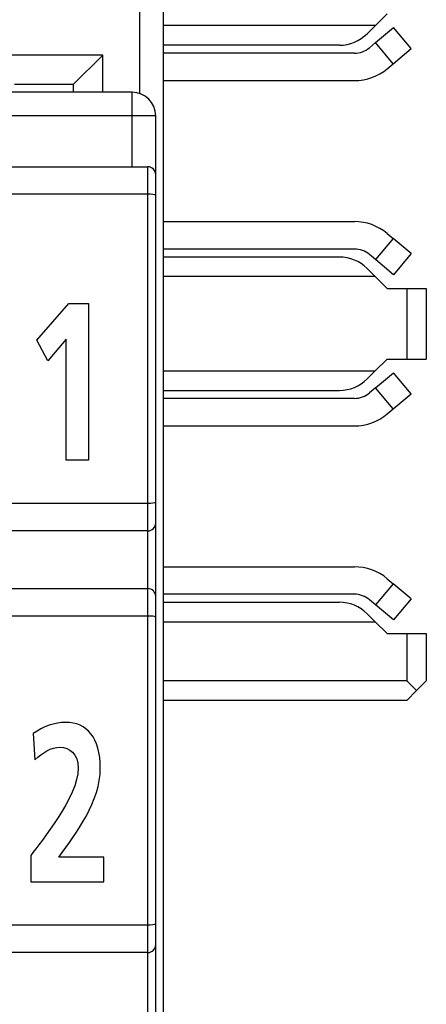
# Model space of a CAD drawing. Extents: x 0 to 188, y 0 to 176.
# Tile 17 of 33: x 10.17 to 15.35, y 91.23 to 103.78. Entities that reach past the tile are written whole.
import ezdxf

# ---------------------------------------------------------------- set-up
doc = ezdxf.new("R2010")
doc.units = 0
doc.header["$LTSCALE"] = 11.47995
doc.header["$MEASUREMENT"] = 0
doc.layers.get('0').update_dxf_attribs({"linetype": 'CONTINUOUS'})

msp = doc.modelspace()

# ---------------------------------------------------------------- linework, layer by layer
at = {"color": 7, "linetype": 'CONTINUOUS'}
for p, q in [((11.9998, 20.408), (11.9998, 140.0412)), ((11.6998, 102.8411), (11.6998, 104.8754)), ((14.5961, 103.6045), (14.8496, 103.858)), ((14.6998, 103.7082), (11.9998, 103.7082)), ((14.7032, 103.4905), (14.933, 103.6834)), ((15.158, 103.4153), (14.933, 103.6834)), ((14.2426, 103.4581), (11.9998, 103.4581)), ((14.7032, 103.4905), (14.6267, 103.4264)), ((14.9282, 103.2224), (14.7032, 103.4905)), ((14.9282, 103.2224), (15.158, 103.4153)), ((11.2247, 103.333), (1.2749, 103.333)), ((10.8499, 102.9582), (11.2247, 103.333)), ((11.2247, 102.8583), (11.2247, 103.333)), ((14.4338, 103.3561), (11.9998, 103.3561)), ((14.8517, 103.158), (14.9282, 103.2224)), ((10.8499, 102.9582), (10.0999, 102.9582)), ((10.8499, 102.9582), (10.8499, 102.8583)), ((11.9998, 103.0061), (14.4338, 103.0061)), ((11.5999, 102.8583), (3.5997, 102.8583)), ((11.5999, 101.9081), (11.5999, 102.8583)), ((11.8999, 102.5582), (3.5997, 102.5582)), ((11.8999, 80.3582), (11.8999, 102.5582)), ((6.7499, 101.9081), (11.7997, 101.9081)), ((11.7997, 81.143), (11.7997, 101.9081)), ((11.7997, 101.5581), (8.8496, 101.5581)), ((11.9998, 101.2101), (14.4338, 101.2101)), ((14.8517, 101.0582), (14.9282, 100.9938)), ((14.9282, 100.9938), (14.7032, 100.7258)), ((15.158, 100.8012), (14.9282, 100.9938)), ((14.4338, 100.8601), (11.9998, 100.8601)), ((14.7032, 100.7258), (14.6267, 100.7902)), ((15.158, 100.8012), (14.933, 100.5328)), ((14.2426, 100.7582), (11.9998, 100.7582)), ((14.933, 100.5328), (14.7032, 100.7258)), ((14.5961, 100.6117), (14.6998, 100.508)), ((14.6998, 100.508), (11.9998, 100.508)), ((14.6998, 100.508), (14.8496, 100.3582)), ((14.8496, 100.3582), (15.3498, 100.3582)), ((15.0997, 100.3582), (15.0997, 99.4585)), ((15.3498, 100.3582), (15.3498, 99.4585)), ((10.3832, 99.6976), (10.7928, 100.1671)), ((10.7928, 100.1671), (11.0418, 100.1671)), ((11.0418, 100.1671), (11.0418, 98.1683)), ((10.5238, 99.4369), (10.3832, 99.6976)), ((10.7606, 99.7119), (10.5238, 99.4369)), ((10.7606, 98.1683), (10.7606, 99.7119)), ((14.6998, 99.3083), (14.8496, 99.4585)), ((14.8496, 99.4585), (15.3498, 99.4585)), ((11.9998, 99.3083), (14.6998, 99.3083)), ((14.5961, 99.2049), (14.6998, 99.3083)), ((14.7032, 99.0905), (14.933, 99.2835)), ((15.158, 99.0154), (14.933, 99.2835)), ((11.9998, 99.0582), (14.2426, 99.0582)), ((14.7032, 99.0905), (14.6267, 99.0265)), ((14.9282, 98.8225), (14.7032, 99.0905)), ((14.9282, 98.8225), (15.158, 99.0154)), ((14.4338, 98.9562), (11.9998, 98.9562)), ((14.8517, 98.7584), (14.9282, 98.8225)), ((11.9998, 98.6062), (14.4338, 98.6062)), ((11.0418, 98.1683), (10.7606, 98.1683)), ((11.7997, 97.6181), (9.7247, 97.6181)), ((11.7997, 97.2681), (8.7849, 97.2681)), ((11.9998, 96.8099), (14.4338, 96.8099)), ((14.8517, 96.6583), (14.9282, 96.5935)), ((6.7499, 96.5329), (11.7997, 96.5329)), ((14.9282, 96.5935), (14.7032, 96.3255)), ((15.158, 96.4013), (14.9282, 96.5935)), ((14.4338, 96.4605), (11.9998, 96.4605)), ((14.7032, 96.3255), (14.6267, 96.3903)), ((15.158, 96.4013), (14.933, 96.1326)), ((11.9998, 96.3579), (14.2426, 96.3579)), ((14.933, 96.1326), (14.7032, 96.3255)), ((11.7997, 96.1829), (8.8496, 96.1829)), ((14.5961, 96.2118), (14.6998, 96.1085)), ((11.9998, 96.1085), (14.6998, 96.1085)), ((14.6998, 96.1085), (14.8496, 95.9583)), ((14.8496, 95.9583), (15.3498, 95.9583)), ((15.0997, 95.9583), (15.0997, 95.3581)), ((15.3498, 95.9583), (15.3498, 95.3581)), ((15.0997, 95.3581), (11.9998, 95.3581)), ((15.2248, 95.2334), (15.0997, 95.3581)), ((15.2248, 95.2334), (15.3498, 95.3581)), ((15.2248, 95.2334), (15.0997, 95.108)), ((15.0997, 95.108), (11.9998, 95.108)), ((11.7997, 92.2431), (9.7247, 92.2431)), ((11.7997, 91.8931), (8.7849, 91.8931))]:
    msp.add_line(p, q, dxfattribs=at)
for centre, radius, start, end in [((14.2426, 103.958), 0.4999, 270.00138, 314.99856), ((14.434, 103.6556), 0.2995, 269.9667, 310.06007), ((14.434, 103.6563), 0.6502, 269.98488, 309.97521), ((11.5998, 102.5582), 0.3001, 0.00242, 89.99805), ((14.434, 100.5601), 0.65, 50.01827, 90.02095), ((14.4338, 100.559), 0.3011, 50.15503, 90.00183), ((14.2426, 100.2582), 0.4999, 44.997, 89.99252), ((14.4339, 99.2557), 0.2995, 269.97629, 310.06753), ((14.4342, 99.2548), 0.6486, 269.96636, 310.07129), ((14.4338, 96.1581), 0.6518, 50.12412, 90.00057), ((14.2431, 95.8583), 0.4995, 45.04256, 90.05515)]:
    msp.add_arc(centre, radius, start, end, dxfattribs=at)
for points in [[(11.8999, 101.8082), (11.8999, 101.8633), (11.8552, 101.9081), (11.7997, 101.9081)], [(14.2426, 99.0582), (14.3752, 99.0582), (14.5024, 99.1105), (14.5961, 99.2049)], [(11.7997, 97.2681), (11.8552, 97.2681), (11.8999, 97.3129), (11.8999, 97.368)], [(11.8999, 96.433), (11.8999, 96.4881), (11.8552, 96.5329), (11.7997, 96.5329)], [(14.6267, 96.3903), (14.5726, 96.4351), (14.5044, 96.4605), (14.4338, 96.4605)], [(11.7997, 91.8931), (11.8552, 91.8931), (11.8999, 91.9378), (11.8999, 91.993)]]:
    msp.add_open_spline(points, degree=3, dxfattribs=at)
for points, knots in [([(11.8999, 101.545), (11.8996, 101.5457), (11.8982, 101.5474), (11.8982, 101.5474), (11.8982, 101.5474), (11.8954, 101.5488), (11.8954, 101.5488), (11.8954, 101.5488), (11.8862, 101.5516), (11.8862, 101.5516), (11.8862, 101.5516), (11.8624, 101.5553), (11.8624, 101.5553), (11.8624, 101.5553), (11.8324, 101.5574), (11.8324, 101.5574), (11.8324, 101.5574), (11.7997, 101.5581), (11.7997, 101.5581)], [0, 0, 0, 0, 1, 1, 1, 2, 2, 2, 3, 3, 3, 4, 4, 4, 5, 5, 5, 6, 6, 6, 6]), ([(11.8999, 97.6312), (11.8996, 97.6305), (11.8982, 97.6291), (11.8982, 97.6291), (11.8982, 97.6291), (11.8954, 97.6277), (11.8954, 97.6277), (11.8954, 97.6277), (11.8862, 97.6243), (11.8862, 97.6243), (11.8862, 97.6243), (11.8624, 97.6209), (11.8624, 97.6209), (11.8624, 97.6209), (11.8324, 97.6188), (11.8324, 97.6188), (11.8324, 97.6188), (11.7997, 97.6181), (11.7997, 97.6181)], [0, 0, 0, 0, 1, 1, 1, 2, 2, 2, 3, 3, 3, 4, 4, 4, 5, 5, 5, 6, 6, 6, 6]), ([(11.8999, 96.1698), (11.8996, 96.1705), (11.8982, 96.1725), (11.8982, 96.1725), (11.8982, 96.1725), (11.8954, 96.1739), (11.8954, 96.1739), (11.8954, 96.1739), (11.8862, 96.1767), (11.8862, 96.1767), (11.8862, 96.1767), (11.8624, 96.1801), (11.8624, 96.1801), (11.8624, 96.1801), (11.8324, 96.1822), (11.8324, 96.1822), (11.8324, 96.1822), (11.7997, 96.1829), (11.7997, 96.1829)], [0, 0, 0, 0, 1, 1, 1, 2, 2, 2, 3, 3, 3, 4, 4, 4, 5, 5, 5, 6, 6, 6, 6]), ([(10.3069, 92.794), (10.3069, 92.794), (10.3069, 93.1292), (10.3069, 93.1292), (10.4375, 93.3093), (10.9133, 93.8764), (10.9133, 94.243), (10.9133, 94.4262), (10.7989, 94.512), (10.6843, 94.512), (10.566, 94.512), (10.4535, 94.4376), (10.3612, 94.3518), (10.3612, 94.3518), (10.339, 94.6839), (10.339, 94.6839), (10.4656, 94.7756), (10.6121, 94.8272), (10.7546, 94.8272), (11.0218, 94.8272), (11.1944, 94.6353), (11.1944, 94.243), (11.1944, 93.8192), (10.8952, 93.4296), (10.6663, 93.1092), (10.6663, 93.1092), (11.2385, 93.1092), (11.2385, 93.1092), (11.2385, 93.1092), (11.2385, 92.794), (11.2385, 92.794), (11.2385, 92.794), (10.3069, 92.794), (10.3069, 92.794)], [0, 0, 0, 0, 1, 1, 1, 2, 2, 2, 3, 3, 3, 4, 4, 4, 5, 5, 5, 6, 6, 6, 7, 7, 7, 8, 8, 8, 9, 9, 9, 10, 10, 10, 11, 11, 11, 11]), ([(11.8999, 92.2562), (11.8996, 92.2555), (11.8982, 92.2541), (11.8982, 92.2541), (11.8982, 92.2541), (11.8954, 92.2527), (11.8954, 92.2527), (11.8954, 92.2527), (11.8862, 92.25), (11.8862, 92.25), (11.8862, 92.25), (11.8624, 92.2458), (11.8624, 92.2458), (11.8624, 92.2458), (11.8324, 92.2438), (11.8324, 92.2438), (11.8324, 92.2438), (11.7997, 92.2431), (11.7997, 92.2431)], [0, 0, 0, 0, 1, 1, 1, 2, 2, 2, 3, 3, 3, 4, 4, 4, 5, 5, 5, 6, 6, 6, 6])]:
    msp.add_open_spline(points, degree=3, knots=knots, dxfattribs=at)

doc.saveas('drawing.dxf')
